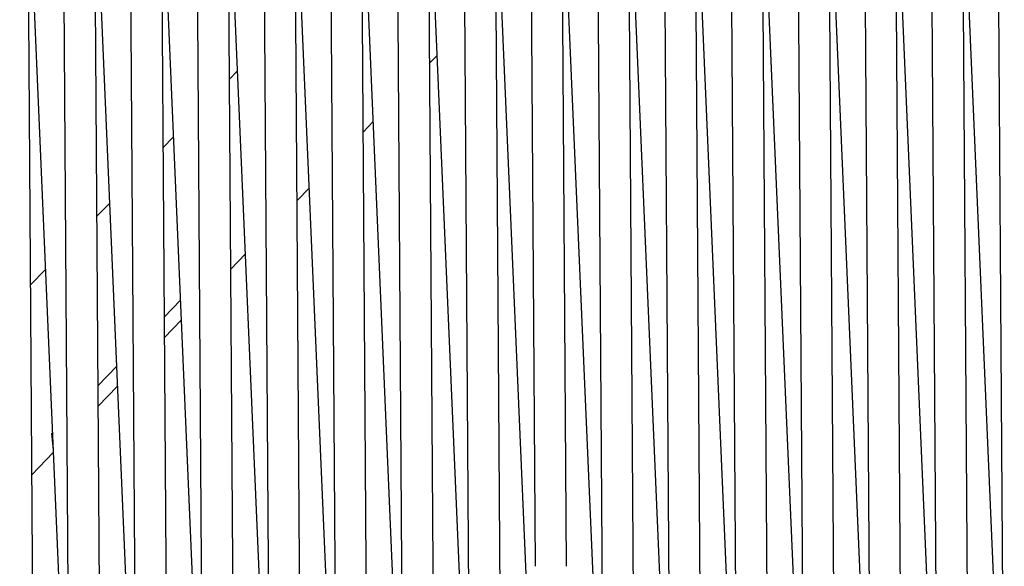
# Model space of a CAD drawing. Header units: millimetres. Extents: x 5000 to 6892, y 0 to 1693.
# Tile 4 of 49: x 5230 to 5422, y 109 to 215. Entities that reach past the tile are written whole.
import ezdxf

# ---------------------------------------------------------------- set-up
doc = ezdxf.new("R2010")
doc.units = ezdxf.units.MM
doc.layers.add('Make2D$Sichtbar$Kurven', color=7, linetype='Continuous', true_color=0x000000)

msp = doc.modelspace()

# ---------------------------------------------------------------- linework, layer by layer
at = {"layer": 'Make2D$Sichtbar$Kurven', "color": 18, "lineweight": -3, "true_color": 0x000000}
for points in [[(5239.81, 66.08), (5236.81, 506.26)], [(5252.51, 109.57), (5249.81, 506.26)], [(5265.51, 109.38), (5262.81, 506.26)], [(5278.51, 109.21), (5275.81, 506.26)], [(5291.51, 109.05), (5288.81, 506.25)], [(5304.51, 108.91), (5301.81, 506.25)], [(5317.81, 65.01), (5314.81, 506.25)], [(5330.51, 108.68), (5327.81, 506.25)], [(5343.81, 64.8), (5340.81, 506.25)], [(5356.81, 64.72), (5353.81, 506.25)], [(5369.81, 64.67), (5366.81, 506.25)], [(5382.81, 64.64), (5379.81, 506.25)], [(5395.81, 64.64), (5392.81, 506.25)], [(5408.81, 64.67), (5405.81, 506.25)], [(5421.81, 64.72), (5418.81, 506.25)], [(5230.09, 465.97), (5232.51, 109.98)], [(5243.09, 465.97), (5245.81, 66.09)], [(5256.09, 465.97), (5258.52, 109.57)], [(5269.09, 465.97), (5271.51, 109.39)], [(5282.09, 465.97), (5284.51, 109.21)], [(5295.09, 465.97), (5297.51, 109.06)], [(5308.09, 465.97), (5310.52, 108.91)], [(5321.09, 465.97), (5323.81, 65.01)], [(5334.09, 465.97), (5336.52, 108.68)], [(5347.09, 465.97), (5349.81, 64.8)], [(5360.09, 465.97), (5362.81, 64.72)], [(5373.09, 465.97), (5375.81, 64.67)], [(5386.09, 465.97), (5388.81, 64.64)], [(5399.09, 465.97), (5401.81, 64.64)], [(5412.09, 465.97), (5414.81, 64.67)], [(5239.49, 66.14), (5231.56, 250.42)], [(5252.5, 65.92), (5244.56, 250.43)], [(5265.51, 65.72), (5257.56, 250.46)], [(5278.52, 65.52), (5270.55, 250.5)], [(5291.53, 65.35), (5283.55, 250.53)], [(5304.53, 65.19), (5296.55, 250.54)], [(5317.54, 65.04), (5309.55, 250.54)], [(5330.54, 64.92), (5322.55, 250.55)], [(5343.55, 64.82), (5335.55, 250.57)], [(5356.55, 64.74), (5348.55, 250.6)], [(5369.56, 64.68), (5361.55, 250.62)], [(5382.56, 64.65), (5374.55, 250.62)], [(5395.56, 64.64), (5387.55, 250.61)], [(5408.56, 64.66), (5400.55, 250.59)], [(5421.55, 64.7), (5413.55, 250.59)], [(5311.38, 208.1), (5309.85, 206.52)], [(5270.87, 203.44), (5272.51, 205.13)], [(5298.93, 195.23), (5296.94, 193.17)], [(5257.97, 190.1), (5260.06, 192.26)], [(5286.49, 182.36), (5284.03, 179.82)], [(5245.06, 176.75), (5247.62, 179.39)], [(5274.04, 169.49), (5271.13, 166.48)], [(5232.15, 163.4), (5235.17, 166.52)], [(5258.19, 157.14), (5261.43, 160.49)], [(5261.6, 156.62), (5258.22, 153.13)], [(5245.28, 143.79), (5248.98, 147.62)], [(5249.15, 143.75), (5245.31, 139.78)], [(5236.33, 134.53), (5236.54, 134.75)], [(5236.69, 131.29), (5236.33, 134.53)], [(5236.7, 130.88), (5232.4, 126.43)], [(5232.51, 109.98), (5232.81, 66.31)], [(5252.81, 65.92), (5252.51, 109.57)], [(5258.52, 109.57), (5258.81, 65.87)], [(5265.81, 65.67), (5265.51, 109.38)], [(5271.51, 109.39), (5271.81, 65.67)], [(5278.81, 65.52), (5278.51, 109.21)], [(5284.51, 109.21), (5284.81, 65.48)], [(5291.81, 65.3), (5291.51, 109.05)], [(5297.51, 109.06), (5297.81, 65.31)], [(5304.81, 65.18), (5304.51, 108.91)], [(5310.52, 108.91), (5310.81, 65.15)]]:
    msp.add_lwpolyline(points, dxfattribs=at)

doc.saveas('drawing.dxf')
